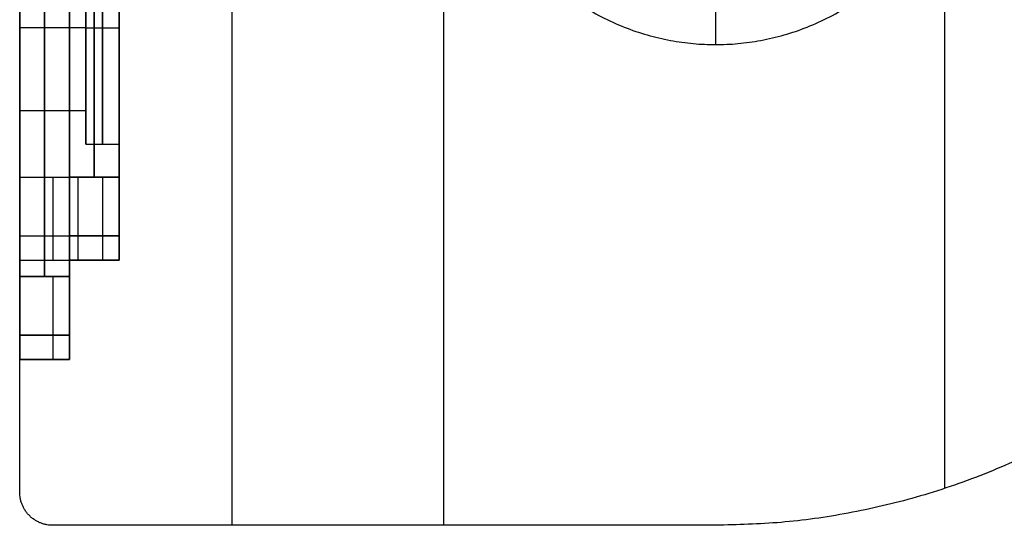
# Model space of a CAD drawing. Header units: millimetres. Extents: x -1004 to 100, y -42 to 132.
# Tile 1 of 256: x -1004 to -974, y 23 to 38. Entities that reach past the tile are written whole.
import ezdxf

# ---------------------------------------------------------------- set-up
doc = ezdxf.new("R2010")
doc.units = ezdxf.units.MM
doc.header["$MEASUREMENT"] = 0
doc.layers.add('12-17$4', color=7, linetype='Continuous', true_color=0x000000)

msp = doc.modelspace()

# ---------------------------------------------------------------- linework, layer by layer
at = {"layer": '12-17$4'}
for p, q in [((-997.738, 67.116, 128.506), (-997.738, 23.116, 128.506)), ((-997.738, 67.116, 8.506), (-997.738, 23.116, 8.506)), ((-976.238, 66.006, 8.506), (-976.238, 24.227, 8.506)), ((-1002.639, 31.116, 88.506), (-1002.639, 59.116, 88.506)), ((-1001.139, 31.116, 88.506), (-1001.139, 59.116, 88.506)), ((-1001.139, 31.116, 68.506), (-1001.139, 59.116, 68.506)), ((-976.238, 42.179, 128.506), (-976.238, 24.227, 128.506)), ((-983.139, 40.616, 23.506), (-983.139, 37.616, 23.506)), ((-1002.139, 38.116, 70.006), (-1002.139, 38.116, 71.006)), ((-1002.139, 38.116, 76.006), (-1002.139, 38.116, 77.006)), ((-1004.139, 31.116, 73.506), (-1004.139, 35.616, 73.506)), ((-1002.139, 34.616, 73.506), (-1002.139, 35.616, 73.506)), ((-1004.139, 28.116, 68.506), (-1004.139, 31.116, 68.506)), ((-1002.639, 28.116, 68.506), (-1002.639, 31.116, 68.506)), ((-1002.639, 28.116, 68.506), (-1002.639, 31.116, 68.506))]:
    msp.add_line(p, q, dxfattribs=at)
for points in [[(-991.338, 23.116, 128.506), (-991.338, 45.116, 128.506), (-991.338, 67.116, 128.506)], [(-991.338, 23.116, 8.506), (-991.338, 45.116, 8.506), (-991.338, 67.116, 8.506)], [(-1004.139, 24.116, 128.506), (-1004.139, 45.116, 128.506), (-1004.139, 66.116, 128.506)], [(-1004.139, 24.116, 8.506), (-1004.139, 45.116, 8.506), (-1004.139, 66.116, 8.506)], [(-1004.139, 30.616, 13.506), (-1004.139, 45.116, 13.506), (-1004.139, 59.616, 13.506)], [(-1004.139, 59.616, 123.506), (-1004.139, 45.116, 123.506), (-1004.139, 30.616, 123.506)], [(-1004.139, 30.616, 13.506), (-1004.139, 45.116, 13.506), (-1004.139, 59.616, 13.506)], [(-1004.139, 59.616, 123.506), (-1004.139, 45.116, 123.506), (-1004.139, 30.616, 123.506)], [(-1003.389, 30.616, 13.506), (-1003.389, 45.116, 13.506), (-1003.389, 59.616, 13.506)], [(-1003.389, 59.616, 123.506), (-1003.389, 45.116, 123.506), (-1003.389, 30.616, 123.506)], [(-1003.389, 30.616, 13.506), (-1003.389, 45.116, 13.506), (-1003.389, 59.616, 13.506)], [(-1003.389, 59.616, 123.506), (-1003.389, 45.116, 123.506), (-1003.389, 30.616, 123.506)], [(-1002.639, 30.616, 13.506), (-1002.639, 45.116, 13.506), (-1002.639, 59.616, 13.506)], [(-1002.639, 59.616, 123.506), (-1002.639, 45.116, 123.506), (-1002.639, 30.616, 123.506)], [(-1002.639, 30.616, 13.506), (-1002.639, 45.116, 13.506), (-1002.639, 59.616, 13.506)], [(-1002.639, 59.616, 123.506), (-1002.639, 45.116, 123.506), (-1002.639, 30.616, 123.506)], [(-1004.139, 59.116, 78.506), (-1004.139, 45.116, 78.506), (-1004.139, 31.116, 78.506)], [(-1004.139, 59.116, 78.506), (-1004.139, 45.116, 78.506), (-1004.139, 31.116, 78.506)], [(-1003.389, 59.116, 78.506), (-1003.389, 45.116, 78.506), (-1003.389, 31.116, 78.506)], [(-1003.389, 59.116, 78.506), (-1003.389, 45.116, 78.506), (-1003.389, 31.116, 78.506)], [(-1002.639, 59.116, 78.506), (-1002.639, 45.116, 78.506), (-1002.639, 31.116, 78.506)], [(-1002.639, 59.116, 78.506), (-1002.639, 45.116, 78.506), (-1002.639, 31.116, 78.506)], [(-1004.139, 33.616, 28.506), (-1004.139, 45.116, 28.506), (-1004.139, 56.616, 28.506)], [(-1004.139, 33.616, 68.506), (-1004.139, 45.116, 68.506), (-1004.139, 56.616, 68.506)], [(-1003.389, 33.616, 28.506), (-1003.389, 45.116, 28.506), (-1003.389, 56.616, 28.506)], [(-1003.389, 33.616, 68.506), (-1003.389, 45.116, 68.506), (-1003.389, 56.616, 68.506)], [(-1002.639, 33.616, 28.506), (-1002.639, 45.116, 28.506), (-1002.639, 56.616, 28.506)], [(-1002.639, 56.616, 108.506), (-1002.639, 45.116, 108.506), (-1002.639, 33.616, 108.506)], [(-1002.639, 33.616, 68.506), (-1002.639, 45.116, 68.506), (-1002.639, 56.616, 68.506)], [(-1002.639, 56.616, 28.506), (-1002.639, 45.116, 28.506), (-1002.639, 33.616, 28.506)], [(-1002.639, 33.616, 108.506), (-1002.639, 45.116, 108.506), (-1002.639, 56.616, 108.506)], [(-1002.639, 33.616, 28.506), (-1002.639, 45.116, 28.506), (-1002.639, 56.616, 28.506)], [(-1002.639, 56.616, 108.506), (-1002.639, 45.116, 108.506), (-1002.639, 33.616, 108.506)], [(-1001.889, 33.616, 68.506), (-1001.889, 45.116, 68.506), (-1001.889, 56.616, 68.506)], [(-1001.889, 56.616, 108.506), (-1001.889, 45.116, 108.506), (-1001.889, 33.616, 108.506)], [(-1001.139, 33.616, 68.506), (-1001.139, 45.116, 68.506), (-1001.139, 56.616, 68.506)], [(-1001.139, 56.616, 108.506), (-1001.139, 45.116, 108.506), (-1001.139, 33.616, 108.506)], [(-1001.139, 33.616, 28.506), (-1001.139, 45.116, 28.506), (-1001.139, 56.616, 28.506)], [(-1001.139, 56.616, 108.506), (-1001.139, 45.116, 108.506), (-1001.139, 33.616, 108.506)], [(-1002.139, 38.116, 71.006), (-1003.139, 38.116, 71.006), (-1004.139, 38.116, 71.006)], [(-1002.139, 38.116, 76.006), (-1003.139, 38.116, 76.006), (-1004.139, 38.116, 76.006)], [(-1002.139, 38.116, 77.006), (-1001.639, 38.116, 77.006), (-1001.139, 38.116, 77.006)], [(-1002.139, 38.116, 70.006), (-1001.639, 38.116, 70.006), (-1001.139, 38.116, 70.006)], [(-983.139, 37.616, 128.506), (-983.139, 37.616, 76.006), (-983.139, 37.616, 23.506)], [(-1002.139, 35.616, 73.506), (-1003.139, 35.616, 73.506), (-1004.139, 35.616, 73.506)], [(-1002.139, 34.616, 73.506), (-1001.639, 34.616, 73.506), (-1001.139, 34.616, 73.506)], [(-1004.139, 33.616, 28.506), (-1003.389, 33.616, 28.506), (-1002.639, 33.616, 28.506)], [(-1004.139, 33.616, 68.506), (-1003.389, 33.616, 68.506), (-1002.639, 33.616, 68.506)], [(-1002.639, 33.616, 68.506), (-1001.889, 33.616, 68.506), (-1001.139, 33.616, 68.506)], [(-1001.139, 33.616, 108.506), (-1001.889, 33.616, 108.506), (-1002.639, 33.616, 108.506)], [(-1001.139, 33.616, 108.506), (-1001.889, 33.616, 108.506), (-1002.639, 33.616, 108.506)], [(-1002.639, 33.616, 28.506), (-1001.889, 33.616, 28.506), (-1001.139, 33.616, 28.506)], [(-1004.139, 31.849, 29.238), (-1003.389, 31.849, 29.238), (-1002.639, 31.849, 29.238)], [(-1004.139, 31.849, 69.238), (-1003.389, 31.849, 69.238), (-1002.639, 31.849, 69.238)], [(-1002.639, 31.849, 69.238), (-1001.889, 31.849, 69.238), (-1001.139, 31.849, 69.238)], [(-1001.139, 31.849, 107.773), (-1001.889, 31.849, 107.773), (-1002.639, 31.849, 107.773)], [(-1002.639, 31.849, 29.238), (-1001.889, 31.849, 29.238), (-1001.139, 31.849, 29.238)], [(-1001.139, 31.849, 107.773), (-1001.889, 31.849, 107.773), (-1002.639, 31.849, 107.773)], [(-1004.139, 31.116, 78.506), (-1003.389, 31.116, 78.506), (-1002.639, 31.116, 78.506)], [(-1004.139, 31.116, 31.006), (-1003.389, 31.116, 31.006), (-1002.639, 31.116, 31.006)], [(-1004.139, 31.116, 78.506), (-1004.139, 31.116, 54.756), (-1004.139, 31.116, 31.006)], [(-1004.139, 31.116, 53.506), (-1003.389, 31.116, 53.506), (-1002.639, 31.116, 53.506)], [(-1004.139, 31.116, 78.506), (-1003.389, 31.116, 78.506), (-1002.639, 31.116, 78.506)], [(-1004.139, 31.116, 78.506), (-1004.139, 31.116, 74.756), (-1004.139, 31.116, 71.006)], [(-1004.139, 31.116, 71.006), (-1003.389, 31.116, 71.006), (-1002.639, 31.116, 71.006)], [(-1004.139, 31.116, 73.506), (-1003.389, 31.116, 73.506), (-1002.639, 31.116, 73.506)], [(-1003.389, 31.116, 78.506), (-1003.389, 31.116, 54.756), (-1003.389, 31.116, 31.006)], [(-1003.389, 31.116, 78.506), (-1003.389, 31.116, 74.756), (-1003.389, 31.116, 71.006)], [(-1002.639, 31.116, 78.506), (-1002.639, 31.116, 54.756), (-1002.639, 31.116, 31.006)], [(-1002.639, 31.116, 78.506), (-1002.639, 31.116, 74.756), (-1002.639, 31.116, 71.006)], [(-1002.639, 31.116, 106.006), (-1002.639, 31.116, 92.256), (-1002.639, 31.116, 78.506)], [(-1001.139, 31.116, 106.006), (-1001.889, 31.116, 106.006), (-1002.639, 31.116, 106.006)], [(-1002.639, 31.116, 71.006), (-1001.889, 31.116, 71.006), (-1001.139, 31.116, 71.006)], [(-1002.639, 31.116, 88.506), (-1001.889, 31.116, 88.506), (-1001.139, 31.116, 88.506)], [(-1001.139, 31.116, 106.006), (-1001.889, 31.116, 106.006), (-1002.639, 31.116, 106.006)], [(-1002.639, 31.116, 31.006), (-1002.639, 31.116, 68.506), (-1002.639, 31.116, 106.006)], [(-1002.639, 31.116, 31.006), (-1001.889, 31.116, 31.006), (-1001.139, 31.116, 31.006)], [(-1002.639, 31.116, 106.006), (-1002.639, 31.116, 68.506), (-1002.639, 31.116, 31.006)], [(-1002.639, 31.116, 68.506), (-1001.889, 31.116, 68.506), (-1001.139, 31.116, 68.506)], [(-1001.889, 31.116, 106.006), (-1001.889, 31.116, 88.506), (-1001.889, 31.116, 71.006)], [(-1001.139, 31.116, 106.006), (-1001.139, 31.116, 88.506), (-1001.139, 31.116, 71.006)], [(-1001.139, 31.116, 106.006), (-1001.139, 31.116, 68.506), (-1001.139, 31.116, 31.006)], [(-1004.139, 30.616, 13.506), (-1003.389, 30.616, 13.506), (-1002.639, 30.616, 13.506)], [(-1002.639, 30.616, 123.506), (-1003.389, 30.616, 123.506), (-1004.139, 30.616, 123.506)], [(-1004.139, 30.616, 13.506), (-1003.389, 30.616, 13.506), (-1002.639, 30.616, 13.506)], [(-1002.639, 30.616, 123.506), (-1003.389, 30.616, 123.506), (-1004.139, 30.616, 123.506)], [(-1004.139, 28.849, 14.238), (-1003.389, 28.849, 14.238), (-1002.639, 28.849, 14.238)], [(-1002.639, 28.849, 122.773), (-1003.389, 28.849, 122.773), (-1004.139, 28.849, 122.773)], [(-1004.139, 28.849, 14.238), (-1003.389, 28.849, 14.238), (-1002.639, 28.849, 14.238)], [(-1002.639, 28.849, 122.773), (-1003.389, 28.849, 122.773), (-1004.139, 28.849, 122.773)], [(-1004.139, 28.116, 121.006), (-1004.139, 28.116, 68.506), (-1004.139, 28.116, 16.006)], [(-1002.639, 28.116, 121.006), (-1003.389, 28.116, 121.006), (-1004.139, 28.116, 121.006)], [(-1004.139, 28.116, 16.006), (-1003.389, 28.116, 16.006), (-1002.639, 28.116, 16.006)], [(-1004.139, 28.116, 68.506), (-1003.389, 28.116, 68.506), (-1002.639, 28.116, 68.506)], [(-1002.639, 28.116, 121.006), (-1003.389, 28.116, 121.006), (-1004.139, 28.116, 121.006)], [(-1004.139, 28.116, 16.006), (-1003.389, 28.116, 16.006), (-1002.639, 28.116, 16.006)], [(-1004.139, 28.116, 121.006), (-1004.139, 28.116, 68.506), (-1004.139, 28.116, 16.006)], [(-1004.139, 24.116, 68.506), (-1004.139, 26.116, 68.506), (-1004.139, 28.116, 68.506)], [(-1004.139, 28.116, 68.506), (-1003.389, 28.116, 68.506), (-1002.639, 28.116, 68.506)], [(-1003.389, 28.116, 121.006), (-1003.389, 28.116, 68.506), (-1003.389, 28.116, 16.006)], [(-1003.389, 28.116, 121.006), (-1003.389, 28.116, 68.506), (-1003.389, 28.116, 16.006)], [(-1002.639, 28.116, 121.006), (-1002.639, 28.116, 68.506), (-1002.639, 28.116, 16.006)], [(-1002.639, 28.116, 121.006), (-1002.639, 28.116, 68.506), (-1002.639, 28.116, 16.006)], [(-1004.139, 24.116, 128.506), (-1004.139, 24.116, 68.506), (-1004.139, 24.116, 8.506)], [(-1003.846, 23.409, 128.506), (-1003.846, 23.409, 68.506), (-1003.846, 23.409, 8.506)], [(-991.338, 23.116, 128.506), (-997.238, 23.116, 128.506), (-1003.139, 23.116, 128.506)], [(-1003.139, 23.116, 128.506), (-1003.139, 23.116, 68.506), (-1003.139, 23.116, 8.506)], [(-991.338, 23.116, 8.506), (-997.238, 23.116, 8.506), (-1003.139, 23.116, 8.506)], [(-991.338, 23.116, 68.506), (-997.238, 23.116, 68.506), (-1003.139, 23.116, 68.506)], [(-997.238, 23.116, 128.506), (-997.238, 23.116, 68.506), (-997.238, 23.116, 8.506)], [(-991.338, 23.116, 128.506), (-991.338, 23.116, 68.506), (-991.338, 23.116, 8.506)], [(-983.139, 23.116, 128.506), (-989.123, 23.116, 128.506), (-991.338, 23.116, 128.506)], [(-983.139, 23.116, 8.506), (-989.123, 23.116, 8.506), (-991.338, 23.116, 8.506)], [(-983.139, 23.116, 68.506), (-989.123, 23.116, 68.506), (-991.338, 23.116, 68.506)], [(-988.181, 23.116, 128.506), (-988.181, 23.116, 68.506), (-988.181, 23.116, 8.506)], [(-983.139, 23.116, 128.506), (-983.139, 23.116, 68.506), (-983.139, 23.116, 8.506)]]:
    msp.add_open_spline(points, degree=2, dxfattribs=at)
for points, weights, knots in [([(-983.139, 67.116, 128.506), (-961.139, 67.116, 128.506), (-961.139, 45.116, 128.506), (-961.139, 23.116, 128.506), (-983.139, 23.116, 128.506)], [1, 0.707106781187, 1, 0.707106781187, 1], [20, 20, 20, 54.557519, 54.557519, 89.115038, 89.115038, 89.115038]), ([(-983.139, 67.116, 8.506), (-961.139, 67.116, 8.506), (-961.139, 45.116, 8.506), (-961.139, 23.116, 8.506), (-983.139, 23.116, 8.506)], [1, 0.707106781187, 1, 0.707106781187, 1], [20, 20, 20, 54.557519, 54.557519, 89.115038, 89.115038, 89.115038]), ([(-983.139, 67.116, 68.506), (-961.139, 67.116, 68.506), (-961.139, 45.116, 68.506), (-961.139, 23.116, 68.506), (-983.139, 23.116, 68.506)], [1, 0.707106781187, 1, 0.707106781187, 1], [20, 20, 20, 54.557519, 54.557519, 89.115038, 89.115038, 89.115038]), ([(-975.639, 45.116, 128.506), (-975.639, 37.616, 128.506), (-983.139, 37.616, 128.506), (-990.639, 37.616, 128.506), (-990.639, 45.116, 128.506), (-990.639, 52.616, 128.506), (-983.139, 52.616, 128.506), (-975.639, 52.616, 128.506), (-975.639, 45.116, 128.506)], [1, 0.707106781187, 1, 0.707106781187, 1, 0.707106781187, 1, 0.707106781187, 1], [-47.12389, -47.12389, -47.12389, -35.342917, -35.342917, -23.561945, -23.561945, -11.780972, -11.780972, 0, 0, 0]), ([(-975.639, 45.116, 23.506), (-975.639, 37.616, 23.506), (-983.139, 37.616, 23.506), (-990.639, 37.616, 23.506), (-990.639, 45.116, 23.506), (-990.639, 52.616, 23.506), (-983.139, 52.616, 23.506), (-975.639, 52.616, 23.506), (-975.639, 45.116, 23.506)], [1, 0.707106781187, 1, 0.707106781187, 1, 0.707106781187, 1, 0.707106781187, 1], [-47.12389, -47.12389, -47.12389, -35.342917, -35.342917, -23.561945, -23.561945, -11.780972, -11.780972, 0, 0, 0]), ([(-975.639, 45.116, 128.506), (-975.639, 37.616, 128.506), (-983.139, 37.616, 128.506), (-990.639, 37.616, 128.506), (-990.639, 45.116, 128.506), (-990.639, 52.616, 128.506), (-983.139, 52.616, 128.506), (-975.639, 52.616, 128.506), (-975.639, 45.116, 128.506)], [1, 0.707106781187, 1, 0.707106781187, 1, 0.707106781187, 1, 0.707106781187, 1], [-47.12389, -47.12389, -47.12389, -35.342917, -35.342917, -23.561945, -23.561945, -11.780972, -11.780972, 0, 0, 0]), ([(-975.639, 45.116, 23.506), (-975.639, 37.616, 23.506), (-983.139, 37.616, 23.506), (-990.639, 37.616, 23.506), (-990.639, 45.116, 23.506), (-990.639, 52.616, 23.506), (-983.139, 52.616, 23.506), (-975.639, 52.616, 23.506), (-975.639, 45.116, 23.506)], [1, 0.707106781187, 1, 0.707106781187, 1, 0.707106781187, 1, 0.707106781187, 1], [-47.12389, -47.12389, -47.12389, -35.342917, -35.342917, -23.561945, -23.561945, -11.780972, -11.780972, 0, 0, 0]), ([(-975.639, 45.116, 76.006), (-975.639, 37.616, 76.006), (-983.139, 37.616, 76.006), (-990.639, 37.616, 76.006), (-990.639, 45.116, 76.006), (-990.639, 52.616, 76.006), (-983.139, 52.616, 76.006), (-975.639, 52.616, 76.006), (-975.639, 45.116, 76.006)], [1, 0.707106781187, 1, 0.707106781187, 1, 0.707106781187, 1, 0.707106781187, 1], [-47.12389, -47.12389, -47.12389, -35.342917, -35.342917, -23.561945, -23.561945, -11.780972, -11.780972, 0, 0, 0]), ([(-1002.139, 41.616, 73.506), (-1002.139, 41.616, 77.006), (-1002.139, 38.116, 77.006), (-1002.139, 34.616, 77.006), (-1002.139, 34.616, 73.506), (-1002.139, 34.616, 70.006), (-1002.139, 38.116, 70.006), (-1002.139, 41.616, 70.006), (-1002.139, 41.616, 73.506)], [1, 0.707106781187, 1, 0.707106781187, 1, 0.707106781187, 1, 0.707106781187, 1], [0, 0, 0, 5.497787, 5.497787, 10.995574, 10.995574, 16.493361, 16.493361, 21.991149, 21.991149, 21.991149]), ([(-1001.639, 41.616, 73.506), (-1001.639, 41.616, 77.006), (-1001.639, 38.116, 77.006), (-1001.639, 34.616, 77.006), (-1001.639, 34.616, 73.506), (-1001.639, 34.616, 70.006), (-1001.639, 38.116, 70.006), (-1001.639, 41.616, 70.006), (-1001.639, 41.616, 73.506)], [1, 0.707106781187, 1, 0.707106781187, 1, 0.707106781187, 1, 0.707106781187, 1], [0, 0, 0, 5.497787, 5.497787, 10.995574, 10.995574, 16.493361, 16.493361, 21.991149, 21.991149, 21.991149]), ([(-1001.139, 41.616, 73.506), (-1001.139, 41.616, 77.006), (-1001.139, 38.116, 77.006), (-1001.139, 34.616, 77.006), (-1001.139, 34.616, 73.506), (-1001.139, 34.616, 70.006), (-1001.139, 38.116, 70.006), (-1001.139, 41.616, 70.006), (-1001.139, 41.616, 73.506)], [1, 0.707106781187, 1, 0.707106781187, 1, 0.707106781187, 1, 0.707106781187, 1], [0, 0, 0, 5.497787, 5.497787, 10.995574, 10.995574, 16.493361, 16.493361, 21.991149, 21.991149, 21.991149]), ([(-1004.139, 40.616, 73.506), (-1004.139, 40.616, 71.006), (-1004.139, 38.116, 71.006), (-1004.139, 35.616, 71.006), (-1004.139, 35.616, 73.506), (-1004.139, 35.616, 76.006), (-1004.139, 38.116, 76.006), (-1004.139, 40.616, 76.006), (-1004.139, 40.616, 73.506)], [1, 0.707106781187, 1, 0.707106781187, 1, 0.707106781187, 1, 0.707106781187, 1], [0, 0, 0, 3.926991, 3.926991, 7.853982, 7.853982, 11.780972, 11.780972, 15.707963, 15.707963, 15.707963]), ([(-1002.639, 40.616, 73.506), (-1002.639, 40.616, 71.006), (-1002.639, 38.116, 71.006), (-1002.639, 35.616, 71.006), (-1002.639, 35.616, 73.506), (-1002.639, 35.616, 76.006), (-1002.639, 38.116, 76.006), (-1002.639, 40.616, 76.006), (-1002.639, 40.616, 73.506)], [1, 0.707106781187, 1, 0.707106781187, 1, 0.707106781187, 1, 0.707106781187, 1], [0, 0, 0, 3.926991, 3.926991, 7.853982, 7.853982, 11.780972, 11.780972, 15.707963, 15.707963, 15.707963]), ([(-1002.139, 40.616, 73.506), (-1002.139, 40.616, 76.006), (-1002.139, 38.116, 76.006), (-1002.139, 35.616, 76.006), (-1002.139, 35.616, 73.506), (-1002.139, 35.616, 71.006), (-1002.139, 38.116, 71.006), (-1002.139, 40.616, 71.006), (-1002.139, 40.616, 73.506)], [1, 0.707106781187, 1, 0.707106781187, 1, 0.707106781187, 1, 0.707106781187, 1], [-15.707963, -15.707963, -15.707963, -11.780972, -11.780972, -7.853982, -7.853982, -3.926991, -3.926991, 0, 0, 0])]:
    msp.add_rational_spline(points, weights, degree=2, knots=knots, dxfattribs=at)
for points, weights in [([(-1004.139, 31.116, 31.006), (-1004.139, 31.116, 28.506), (-1004.139, 33.616, 28.506)], [1, 0.707106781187, 1]), ([(-1004.139, 31.116, 71.006), (-1004.139, 31.116, 68.506), (-1004.139, 33.616, 68.506)], [1, 0.707106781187, 1]), ([(-1003.139, 33.616, 28.506), (-1003.139, 31.116, 28.506), (-1003.139, 31.116, 31.006)], [1, 0.707106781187, 1]), ([(-1003.139, 33.616, 68.506), (-1003.139, 31.116, 68.506), (-1003.139, 31.116, 71.006)], [1, 0.707106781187, 1]), ([(-1002.639, 31.116, 31.006), (-1002.639, 31.116, 28.506), (-1002.639, 33.616, 28.506)], [1, 0.707106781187, 1]), ([(-1002.639, 31.116, 71.006), (-1002.639, 31.116, 68.506), (-1002.639, 33.616, 68.506)], [1, 0.707106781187, 1]), ([(-1002.639, 33.616, 108.506), (-1002.639, 31.116, 108.506), (-1002.639, 31.116, 106.006)], [1, 0.707106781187, 1]), ([(-1002.639, 33.616, 28.506), (-1002.639, 31.116, 28.506), (-1002.639, 31.116, 31.006)], [0.999999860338, 0.707106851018, 1]), ([(-1002.639, 31.116, 106.006), (-1002.639, 31.116, 108.506), (-1002.639, 33.616, 108.506)], [1, 0.707106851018, 0.999999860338]), ([(-1002.389, 33.616, 28.506), (-1002.389, 31.116, 28.506), (-1002.389, 31.116, 31.006)], [1, 0.707106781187, 1]), ([(-1002.389, 33.616, 108.506), (-1002.389, 31.116, 108.506), (-1002.389, 31.116, 106.006)], [1, 0.707106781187, 1]), ([(-1001.639, 33.616, 68.506), (-1001.639, 31.116, 68.506), (-1001.639, 31.116, 71.006)], [1, 0.707106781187, 1]), ([(-1001.639, 33.616, 108.506), (-1001.639, 31.116, 108.506), (-1001.639, 31.116, 106.006)], [1, 0.707106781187, 1]), ([(-1001.139, 31.116, 71.006), (-1001.139, 31.116, 68.506), (-1001.139, 33.616, 68.506)], [1, 0.707106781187, 1]), ([(-1001.139, 33.616, 108.506), (-1001.139, 31.116, 108.506), (-1001.139, 31.116, 106.006)], [1, 0.707106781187, 1]), ([(-1001.139, 31.116, 31.006), (-1001.139, 31.116, 28.506), (-1001.139, 33.616, 28.506)], [1, 0.707106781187, 1]), ([(-1001.139, 33.616, 108.506), (-1001.139, 31.116, 108.506), (-1001.139, 31.116, 106.006)], [1, 0.707106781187, 1]), ([(-1004.139, 28.116, 16.006), (-1004.139, 28.116, 13.506), (-1004.139, 30.616, 13.506)], [1, 0.707106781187, 1]), ([(-1004.139, 30.616, 123.506), (-1004.139, 28.116, 123.506), (-1004.139, 28.116, 121.006)], [1, 0.707106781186, 1]), ([(-1004.139, 28.116, 16.006), (-1004.139, 28.116, 13.506), (-1004.139, 30.616, 13.506)], [1, 0.707106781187, 1]), ([(-1004.139, 30.616, 123.506), (-1004.139, 28.116, 123.506), (-1004.139, 28.116, 121.006)], [1, 0.707106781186, 1]), ([(-1003.139, 30.616, 13.506), (-1003.139, 28.116, 13.506), (-1003.139, 28.116, 16.006)], [1, 0.707106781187, 1]), ([(-1003.139, 30.616, 123.506), (-1003.139, 28.116, 123.506), (-1003.139, 28.116, 121.006)], [1, 0.707106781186, 1]), ([(-1003.139, 30.616, 13.506), (-1003.139, 28.116, 13.506), (-1003.139, 28.116, 16.006)], [1, 0.707106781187, 1]), ([(-1003.139, 30.616, 123.506), (-1003.139, 28.116, 123.506), (-1003.139, 28.116, 121.006)], [1, 0.707106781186, 1]), ([(-1002.639, 28.116, 16.006), (-1002.639, 28.116, 13.506), (-1002.639, 30.616, 13.506)], [1, 0.707106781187, 1]), ([(-1002.639, 30.616, 123.506), (-1002.639, 28.116, 123.506), (-1002.639, 28.116, 121.006)], [1, 0.707106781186, 1]), ([(-1002.639, 28.116, 16.006), (-1002.639, 28.116, 13.506), (-1002.639, 30.616, 13.506)], [1, 0.707106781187, 1]), ([(-1002.639, 30.616, 123.506), (-1002.639, 28.116, 123.506), (-1002.639, 28.116, 121.006)], [1, 0.707106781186, 1]), ([(-1003.139, 23.116, 128.506), (-1004.139, 23.116, 128.506), (-1004.139, 24.116, 128.506)], [1, 0.707106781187, 1]), ([(-1003.139, 23.116, 8.506), (-1004.139, 23.116, 8.506), (-1004.139, 24.116, 8.506)], [1, 0.707106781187, 1]), ([(-1003.139, 23.116, 68.506), (-1004.139, 23.116, 68.506), (-1004.139, 24.116, 68.506)], [1, 0.707106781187, 1])]:
    msp.add_rational_spline(points, weights, degree=2, dxfattribs=at)

doc.saveas('drawing.dxf')
